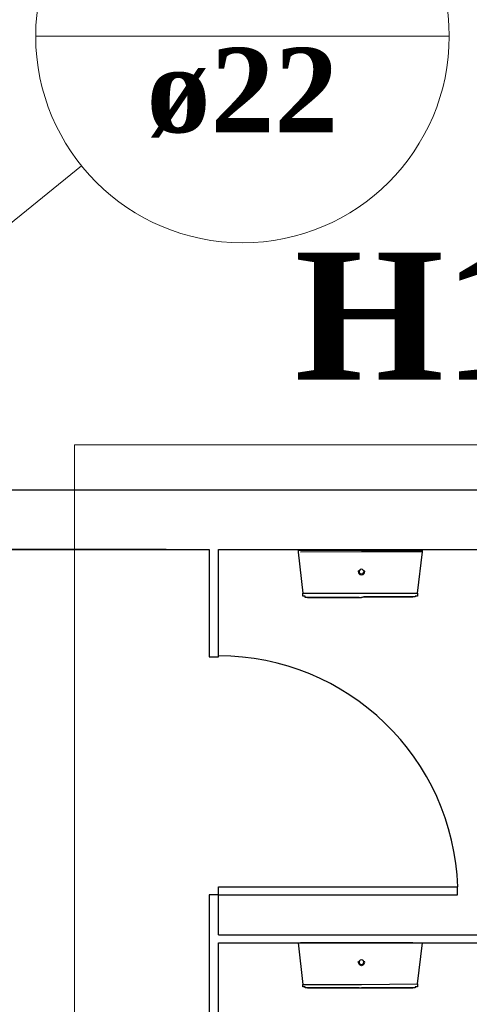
# Model space of a CAD drawing. Header units: millimetres. Extents: x 335 to 91596, y -1 to 84.
# Tile 56 of 87: x 389.34 to 390.84, y 19.31 to 22.6. Entities that reach past the tile are written whole.
import ezdxf

# ---------------------------------------------------------------- set-up
doc = ezdxf.new("R2010")
doc.units = ezdxf.units.MM
doc.header["$MEASUREMENT"] = 0
for name, color, linetype, lineweight in [('AQ-Indicação coluna', 5, 'Continuous', 20), ('AQ-Textos coluna', 7, 'Continuous', 20), ('DI-Detalhes', 7, 'Continuous', 20)]:
    doc.layers.add(name, color=color, linetype=linetype, lineweight=lineweight)
doc.styles.add('TimesNewRomanN', font='timesbd.ttf')

msp = doc.modelspace()

# ---------------------------------------------------------------- linework, layer by layer
at = {"color": 7}
for p, q in [((391.923, 21.0262), (383.497, 21.0262)), ((388.447, 21.027), (391.9079, 21.027)), ((389.827, 20.8272), (383.497, 20.8272)), ((383.5017, 20.8278), (389.9704, 20.8278)), ((389.9704, 20.8278), (389.9704, 20.4684)), ((390.0017, 20.8278), (391.7126, 20.8278)), ((390.0017, 20.4684), (390.0017, 20.8278)), ((390.2673, 20.8239), (390.2673, 20.818)), ((390.4782, 20.8239), (390.2673, 20.8239)), ((390.6814, 20.8239), (390.4782, 20.8239)), ((390.6814, 20.8199), (390.6814, 20.8239)), ((390.2673, 20.818), (390.2829, 20.6813)), ((390.4782, 20.8199), (390.2751, 20.818)), ((390.6814, 20.8199), (390.4782, 20.8199)), ((390.6657, 20.6813), (390.6814, 20.8199)), ((390.2829, 20.6813), (390.4782, 20.6813)), ((390.4782, 20.6813), (390.6657, 20.6813)), ((389.9704, 20.4684), (390.0017, 20.4684)), ((389.9704, 19.6735), (389.9704, 19.1637)), ((390.0017, 19.6735), (389.9704, 19.6735)), ((390.0017, 19.7008), (390.7986, 19.7008)), ((390.0017, 19.6735), (390.0017, 19.7008)), ((390.0017, 19.5407), (390.0017, 19.6735)), ((390.0017, 19.6735), (390.7986, 19.6735)), ((390.7986, 19.6735), (390.7986, 19.7008)), ((390.0017, 19.5407), (391.7126, 19.5407)), ((390.0017, 19.1637), (390.0017, 19.5133)), ((390.0017, 19.5133), (391.7126, 19.5133)), ((390.2673, 19.5133), (390.2829, 19.3746)), ((390.4782, 19.5133), (390.2751, 19.5133)), ((390.6501, 19.5133), (390.4782, 19.5133)), ((390.6657, 19.3766), (390.6814, 19.5133)), ((390.2829, 19.3746), (390.4782, 19.3746)), ((390.4782, 19.3746), (390.6657, 19.3766))]:
    msp.add_line(p, q, dxfattribs=at)
for points in [[(390.2986, 20.6676), (390.2986, 20.6676), (390.2986, 20.6676), (390.2907, 20.6676), (390.2907, 20.6696), (390.2907, 20.6696), (390.2907, 20.6696), (390.2907, 20.6696), (390.2907, 20.6696), (390.2907, 20.6696), (390.2907, 20.6696), (390.2907, 20.6696), (390.2907, 20.6696), (390.2907, 20.6696), (390.2907, 20.6715), (390.2907, 20.6715), (390.2907, 20.6715), (390.2907, 20.6715), (390.2829, 20.6715), (390.2829, 20.6715), (390.2829, 20.6735), (390.2829, 20.6735), (390.2829, 20.6735), (390.2829, 20.6735), (390.2829, 20.6754), (390.2829, 20.6754), (390.2829, 20.6754), (390.2829, 20.6754), (390.2829, 20.6774), (390.2829, 20.6774), (390.2829, 20.6774), (390.2829, 20.6774), (390.2829, 20.6793), (390.2829, 20.6793), (390.2829, 20.6793), (390.2829, 20.6813)], [(390.4704, 20.6676), (390.4704, 20.6676), (390.4626, 20.6676), (390.4548, 20.6676), (390.447, 20.6676), (390.4392, 20.6676), (390.4314, 20.6676), (390.4236, 20.6676), (390.4157, 20.6676), (390.4157, 20.6676), (390.4079, 20.6676), (390.4001, 20.6676), (390.3923, 20.6676), (390.3845, 20.6676), (390.3767, 20.6676), (390.3767, 20.6676), (390.3689, 20.6676), (390.3611, 20.6676), (390.3532, 20.6676), (390.3532, 20.6676), (390.3454, 20.6676), (390.3454, 20.6676), (390.3376, 20.6676), (390.3298, 20.6676), (390.3298, 20.6676), (390.322, 20.6676), (390.322, 20.6676), (390.3142, 20.6676), (390.3142, 20.6676), (390.3142, 20.6676), (390.3064, 20.6676), (390.3064, 20.6676), (390.3064, 20.6676), (390.2986, 20.6676), (390.2986, 20.6676), (390.2986, 20.6676), (390.2986, 20.6676), (390.2986, 20.6676), (390.2986, 20.6676), (390.2986, 20.6676), (390.2986, 20.6676)], [(390.2986, 20.6676), (390.2986, 20.6676), (390.2986, 20.6676), (390.2986, 20.6676), (390.2986, 20.6676), (390.2986, 20.6676), (390.2986, 20.6676), (390.3064, 20.6676), (390.3064, 20.6676), (390.3064, 20.6676), (390.3142, 20.6676), (390.3142, 20.6676), (390.3142, 20.6676), (390.322, 20.6676), (390.322, 20.6676), (390.3298, 20.6676), (390.3298, 20.6676), (390.3376, 20.6676), (390.3376, 20.6676), (390.3454, 20.6676), (390.3532, 20.6676), (390.3532, 20.6676), (390.3611, 20.6676), (390.3689, 20.6676), (390.3689, 20.6676), (390.3767, 20.6676), (390.3845, 20.6676), (390.3923, 20.6676), (390.4001, 20.6676), (390.4001, 20.6676), (390.4079, 20.6676), (390.4157, 20.6676), (390.4236, 20.6676), (390.4314, 20.6676), (390.4392, 20.6676), (390.447, 20.6676), (390.4548, 20.6676), (390.4548, 20.6676), (390.4626, 20.6676), (390.4704, 20.6676), (390.4782, 20.6676)], [(390.4782, 20.6676), (390.4782, 20.6676), (390.4861, 20.6696), (390.4939, 20.6696), (390.5017, 20.6696), (390.5095, 20.6696), (390.5173, 20.6696), (390.5251, 20.6696), (390.5329, 20.6696), (390.5407, 20.6696), (390.5407, 20.6696), (390.5486, 20.6696), (390.5564, 20.6696), (390.5642, 20.6696), (390.572, 20.6696), (390.572, 20.6696), (390.5798, 20.6696), (390.5876, 20.6696), (390.5954, 20.6696), (390.5954, 20.6696), (390.6032, 20.6696), (390.6111, 20.6696), (390.6111, 20.6696), (390.6189, 20.6696), (390.6189, 20.6696), (390.6267, 20.6696), (390.6267, 20.6696), (390.6345, 20.6696), (390.6345, 20.6696), (390.6423, 20.6696), (390.6423, 20.6696), (390.6423, 20.6696), (390.6423, 20.6696), (390.6501, 20.6696), (390.6501, 20.6696), (390.6501, 20.6696), (390.6501, 20.6696), (390.6501, 20.6696), (390.6501, 20.6696), (390.6501, 20.6696), (390.6501, 20.6696)], [(390.6501, 20.6696), (390.6501, 20.6696), (390.6501, 20.6696), (390.6501, 20.6696), (390.6501, 20.6696), (390.6423, 20.6696), (390.6423, 20.6696), (390.6423, 20.6696), (390.6345, 20.6696), (390.6345, 20.6696), (390.6267, 20.6696), (390.6267, 20.6696), (390.6189, 20.6696), (390.6189, 20.6696), (390.6111, 20.6696), (390.6111, 20.6696), (390.6032, 20.6696), (390.5954, 20.6696), (390.5954, 20.6696), (390.5876, 20.6696), (390.5798, 20.6696), (390.5798, 20.6696), (390.572, 20.6696), (390.5642, 20.6696), (390.5564, 20.6696), (390.5564, 20.6696), (390.5486, 20.6696), (390.5407, 20.6696), (390.5329, 20.6696), (390.5251, 20.6696), (390.5173, 20.6696), (390.5095, 20.6696), (390.5017, 20.6696), (390.5017, 20.6696), (390.4939, 20.6696), (390.4861, 20.6696), (390.4782, 20.6676)], [(390.6657, 20.6813), (390.6657, 20.6793), (390.6657, 20.6793), (390.6657, 20.6793), (390.6657, 20.6793), (390.6657, 20.6774), (390.6657, 20.6774), (390.6657, 20.6774), (390.6657, 20.6754), (390.6657, 20.6754), (390.6657, 20.6754), (390.6657, 20.6754), (390.6657, 20.6735), (390.6657, 20.6735), (390.6657, 20.6735), (390.6657, 20.6735), (390.6657, 20.6735), (390.6657, 20.6715), (390.6657, 20.6715), (390.6657, 20.6715), (390.6579, 20.6715), (390.6579, 20.6715), (390.6579, 20.6715), (390.6579, 20.6696), (390.6579, 20.6696), (390.6579, 20.6696), (390.6579, 20.6696), (390.6579, 20.6696), (390.6579, 20.6696), (390.6579, 20.6696), (390.6579, 20.6696), (390.6579, 20.6696), (390.6579, 20.6696), (390.6579, 20.6696), (390.6501, 20.6696), (390.6501, 20.6696)], [(390.6501, 20.6696), (390.6501, 20.6696), (390.6501, 20.6696), (390.6501, 20.6696)], [(390.2986, 19.3629), (390.2986, 19.3629), (390.2986, 19.3629), (390.2907, 19.3629), (390.2907, 19.3629), (390.2907, 19.3629), (390.2907, 19.3629), (390.2907, 19.3629), (390.2907, 19.3649), (390.2907, 19.3649), (390.2907, 19.3649), (390.2907, 19.3649), (390.2907, 19.3649), (390.2907, 19.3649), (390.2907, 19.3649), (390.2907, 19.3649), (390.2907, 19.3668), (390.2907, 19.3668), (390.2829, 19.3668), (390.2829, 19.3668), (390.2829, 19.3668), (390.2829, 19.3688), (390.2829, 19.3688), (390.2829, 19.3688), (390.2829, 19.3688), (390.2829, 19.3707), (390.2829, 19.3707), (390.2829, 19.3707), (390.2829, 19.3707), (390.2829, 19.3727), (390.2829, 19.3727), (390.2829, 19.3727), (390.2829, 19.3746), (390.2829, 19.3746), (390.2829, 19.3746), (390.2829, 19.3746)], [(390.6657, 19.3766), (390.6657, 19.3746), (390.6657, 19.3746), (390.6657, 19.3746), (390.6657, 19.3727), (390.6657, 19.3727), (390.6657, 19.3727), (390.6657, 19.3727), (390.6657, 19.3707), (390.6657, 19.3707), (390.6657, 19.3707), (390.6657, 19.3707), (390.6657, 19.3688), (390.6657, 19.3688), (390.6657, 19.3688), (390.6657, 19.3688), (390.6657, 19.3668), (390.6657, 19.3668), (390.6657, 19.3668), (390.6657, 19.3668), (390.6579, 19.3668), (390.6579, 19.3649), (390.6579, 19.3649), (390.6579, 19.3649), (390.6579, 19.3649), (390.6579, 19.3649), (390.6579, 19.3649), (390.6579, 19.3649), (390.6579, 19.3649), (390.6579, 19.3649), (390.6579, 19.3649), (390.6579, 19.3629), (390.6579, 19.3629), (390.6579, 19.3629), (390.6501, 19.3629), (390.6501, 19.3629)], [(390.4704, 19.3629), (390.4704, 19.3629), (390.4626, 19.3629), (390.4548, 19.3629), (390.447, 19.3629), (390.4392, 19.3629), (390.4314, 19.3629), (390.4236, 19.3629), (390.4157, 19.3629), (390.4157, 19.3629), (390.4079, 19.3629), (390.4001, 19.3629), (390.3923, 19.3629), (390.3845, 19.3629), (390.3767, 19.3629), (390.3767, 19.3629), (390.3689, 19.3629), (390.3611, 19.3629), (390.3532, 19.3629), (390.3532, 19.3629), (390.3454, 19.3629), (390.3454, 19.3629), (390.3376, 19.3629), (390.3298, 19.3629), (390.3298, 19.3629), (390.322, 19.3629), (390.322, 19.3629), (390.3142, 19.3629), (390.3142, 19.3629), (390.3142, 19.3629), (390.3064, 19.3629), (390.3064, 19.3629), (390.3064, 19.3629), (390.2986, 19.3629), (390.2986, 19.3629), (390.2986, 19.3629), (390.2986, 19.3629), (390.2986, 19.3629), (390.2986, 19.3629), (390.2986, 19.3629), (390.2986, 19.3629)], [(390.2986, 19.3629), (390.2986, 19.3629), (390.2986, 19.3629), (390.2986, 19.3629), (390.2986, 19.3629), (390.2986, 19.3629), (390.2986, 19.3629), (390.3064, 19.3629), (390.3064, 19.3629), (390.3064, 19.3629), (390.3142, 19.3629), (390.3142, 19.3629), (390.3142, 19.3629), (390.322, 19.3629), (390.322, 19.3629), (390.3298, 19.3629), (390.3298, 19.3629), (390.3376, 19.3629), (390.3376, 19.3629), (390.3454, 19.3629), (390.3532, 19.3629), (390.3532, 19.3629), (390.3611, 19.3629), (390.3689, 19.3629), (390.3689, 19.3629), (390.3767, 19.3629), (390.3845, 19.3629), (390.3923, 19.3629), (390.4001, 19.3629), (390.4001, 19.3629), (390.4079, 19.3629), (390.4157, 19.3629), (390.4236, 19.3629), (390.4314, 19.3629), (390.4392, 19.3629), (390.447, 19.3629), (390.4548, 19.3629), (390.4548, 19.3629), (390.4626, 19.3629), (390.4704, 19.3629), (390.4782, 19.3629)], [(390.4782, 19.3629), (390.4782, 19.3629), (390.4861, 19.3629), (390.4939, 19.3629), (390.5017, 19.3629), (390.5095, 19.3629), (390.5173, 19.3629), (390.5251, 19.3629), (390.5329, 19.3629), (390.5407, 19.3629), (390.5407, 19.3629), (390.5486, 19.3629), (390.5564, 19.3629), (390.5642, 19.3629), (390.572, 19.3629), (390.572, 19.3629), (390.5798, 19.3629), (390.5876, 19.3629), (390.5954, 19.3629), (390.5954, 19.3629), (390.6032, 19.3629), (390.6111, 19.3629), (390.6111, 19.3629), (390.6189, 19.3629), (390.6189, 19.3629), (390.6267, 19.3629), (390.6267, 19.3629), (390.6345, 19.3629), (390.6345, 19.3629), (390.6423, 19.3629), (390.6423, 19.3629), (390.6423, 19.3629), (390.6423, 19.3629), (390.6501, 19.3629), (390.6501, 19.3629), (390.6501, 19.3629), (390.6501, 19.3629), (390.6501, 19.3629), (390.6501, 19.3629), (390.6501, 19.3629), (390.6501, 19.3629)], [(390.6501, 19.3629), (390.6501, 19.3629), (390.6501, 19.3629), (390.6501, 19.3629), (390.6501, 19.3629), (390.6423, 19.3629), (390.6423, 19.3629), (390.6423, 19.3629), (390.6345, 19.3629), (390.6345, 19.3629), (390.6267, 19.3629), (390.6267, 19.3629), (390.6189, 19.3629), (390.6189, 19.3629), (390.6111, 19.3629), (390.6111, 19.3629), (390.6032, 19.3629), (390.5954, 19.3629), (390.5954, 19.3629), (390.5876, 19.3629), (390.5798, 19.3629), (390.5798, 19.3629), (390.572, 19.3629), (390.5642, 19.3629), (390.5564, 19.3629), (390.5564, 19.3629), (390.5486, 19.3629), (390.5407, 19.3629), (390.5329, 19.3629), (390.5251, 19.3629), (390.5173, 19.3629), (390.5095, 19.3629), (390.5017, 19.3629), (390.5017, 19.3629), (390.4939, 19.3629), (390.4861, 19.3629), (390.4782, 19.3629)], [(390.6501, 19.3629), (390.6501, 19.3629), (390.6501, 19.3629), (390.6501, 19.3629)]]:
    msp.add_lwpolyline(points, dxfattribs=at)
for centre, radius, start, end in [((390.4782, 20.7535), 0.0108, 160.104, 180.051), ((390.4782, 20.7535), 0.00782, 0.0506, 180.051), ((390.4782, 20.7535), 0.0108, 0.0506, 19.9973), ((390.4782, 20.7535), 0.0108, 180.051, 262.154), ((390.4782, 20.7535), 0.00782, 180.051, 0.0506), ((390.4782, 20.7535), 0.0108, 277.948, 0.0506), ((390.0017, 19.6735), 0.7982, 1.9048, 90), ((390.4782, 19.4489), 0.0108, 160.104, 180.051), ((390.4782, 19.4489), 0.0108, 180.051, 262.154), ((390.4782, 19.4489), 0.00782, 0.0506, 180.051), ((390.4782, 19.4489), 0.00782, 180.051, 0.0506), ((390.4782, 19.4489), 0.0108, 277.948, 0.0506), ((390.4782, 19.4489), 0.0108, 0.0506, 19.9973)]:
    msp.add_arc(centre, radius, start, end, dxfattribs=at)
at = {"layer": 'AQ-Indicação coluna'}
for p, q in [((389.3912, 22.5422), (390.7712, 22.5422)), ((388.1218, 20.9595), (389.5444, 22.1087))]:
    msp.add_line(p, q, dxfattribs=at)
msp.add_circle((390.0812, 22.5422), 0.69, dxfattribs=at)
at = {"layer": 'DI-Detalhes', "color": 3, "linetype": 'Continuous'}
msp.add_lwpolyline([(392.1283, 14.3112), (389.5205, 14.3112), (389.5205, 21.1767), (392.1283, 21.1767), (392.1283, 14.3112)], close=True, dxfattribs=at)

# ---------------------------------------------------------------- texts
at = {"layer": 'AQ-Textos coluna', "insert": (390.081, 22.2034), "char_height": 0.2824, "width": 1.16565, "attachment_point": 8, "line_spacing_factor": 0.798, "style": 'TimesNewRomanN'}
msp.add_mtext('ø22', dxfattribs=at)
at = {"layer": 'DI-Detalhes', "color": 3, "insert": (390.824, 21.389), "char_height": 0.4236, "width": 2.065351, "attachment_point": 8, "line_spacing_factor": 0.798, "style": 'TimesNewRomanN'}
msp.add_mtext('H18', dxfattribs=at)

doc.saveas('drawing.dxf')
